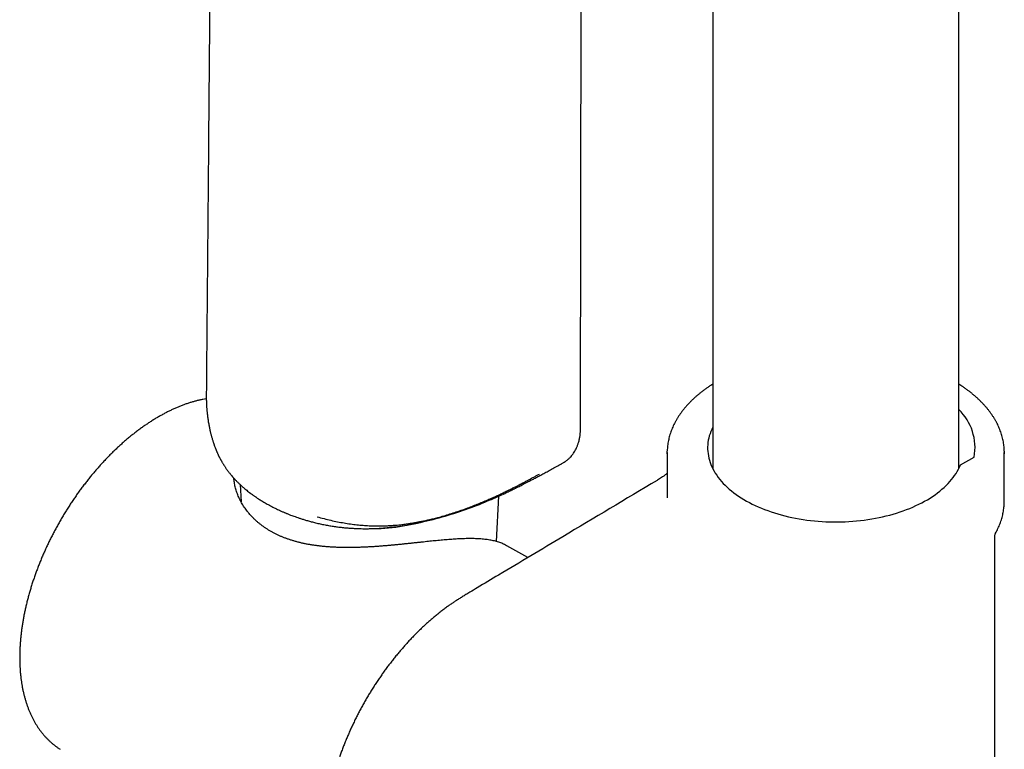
# Model space of a CAD drawing. Header units: millimetres. Extents: x 8 to 827, y 12 to 1643.
# Tile 13 of 134: x 685 to 772, y 424 to 489. Entities that reach past the tile are written whole.
import ezdxf

# ---------------------------------------------------------------- set-up
doc = ezdxf.new("R2010")
doc.units = ezdxf.units.MM

msp = doc.modelspace()

# ---------------------------------------------------------------- linework, layer by layer
at = {"color": 7, "linetype": 'Continuous', "lineweight": 30}
for p, q in [((768.127, 449.357), (768.127, 654.804)), ((746.227, 567.624), (746.227, 449.357)), ((734.464, 453.366), (734.58, 541.211)), ((742.177, 450.79), (742.177, 446.758)), ((772.177, 446.477), (772.177, 450.79)), ((732.797, 449.799), (732.792, 449.797)), ((768.275, 449.682), (769.495, 450.385)), ((704.17, 447.93), (704.252, 446.402)), ((726.97, 442.869), (727.185, 446.919)), ((742.179, 446.758), (742.179, 446.755)), ((771.336, 358.845), (771.336, 443.375)), ((727.889, 442.495), (727.886, 442.496)), ((729.771, 441.437), (727.89, 442.497))]:
    msp.add_line(p, q, dxfattribs=at)
at = {"color": 7, "linetype": 'Continuous', "lineweight": 30, "flags": 128}
for points in [[(746.227, 453.039), (746.138, 452.852), (746.056, 452.659), (745.985, 452.465), (745.924, 452.27), (745.873, 452.074), (745.833, 451.877), (745.803, 451.679), (745.783, 451.481), (745.773, 451.283), (745.774, 451.085), (745.785, 450.886), (745.806, 450.688), (745.838, 450.491), (745.88, 450.294), (745.932, 450.098), (745.995, 449.903), (746.067, 449.709), (746.15, 449.517), (746.243, 449.326), (746.345, 449.136), (746.458, 448.949), (746.58, 448.764), (746.712, 448.58), (746.853, 448.4), (747.004, 448.221), (747.164, 448.046), (747.333, 447.873), (747.511, 447.704), (747.698, 447.537), (747.893, 447.374), (748.097, 447.214), (748.309, 447.058), (748.529, 446.906), (748.756, 446.757), (748.992, 446.613), (749.235, 446.473), (749.485, 446.337), (749.742, 446.205), (750.006, 446.078), (750.276, 445.956), (750.553, 445.838), (750.836, 445.725), (751.124, 445.618), (751.418, 445.515), (751.717, 445.417), (752.021, 445.325), (752.33, 445.238), (752.643, 445.157), (752.96, 445.08), (753.281, 445.01), (753.606, 444.945), (753.934, 444.886), (754.265, 444.832), (754.598, 444.784), (754.934, 444.742), (755.272, 444.706), (755.611, 444.676), (755.952, 444.652), (756.294, 444.634), (756.637, 444.621), (756.981, 444.615), (757.324, 444.614), (757.668, 444.62), (758.011, 444.632), (758.353, 444.649), (758.694, 444.672), (759.034, 444.702), (759.372, 444.737), (759.708, 444.778), (760.042, 444.825), (760.373, 444.878), (760.701, 444.936), (761.027, 445), (761.348, 445.07), (761.666, 445.145), (761.98, 445.226), (762.289, 445.312), (762.594, 445.404), (762.894, 445.501), (763.188, 445.603), (763.478, 445.71), (763.761, 445.822), (764.039, 445.939), (764.31, 446.06), (764.575, 446.187), (764.833, 446.318), (765.084, 446.453), (765.328, 446.593), (765.564, 446.737), (765.793, 446.884), (766.015, 447.036), (766.228, 447.192), (766.433, 447.351), (766.629, 447.514), (766.817, 447.68), (766.996, 447.849), (767.167, 448.021), (767.328, 448.196), (767.48, 448.374), (767.622, 448.555), (767.756, 448.737), (767.879, 448.922), (767.993, 449.11), (768.097, 449.299), (768.191, 449.489), (768.275, 449.682), (768.275, 449.682)], [(742.178, 450.674), (742.178, 450.704), (742.179, 450.916)], [(772.176, 450.91), (772.177, 450.761), (772.176, 450.668)]]:
    msp.add_lwpolyline(points, dxfattribs=at)
at = {"color": 7, "linetype": 'Continuous', "lineweight": 30}
for centre, radius, start, end in [((764.847, 451.22), 4.722, 349.82209, 46.00429), ((715.792, 461.265), 17.252, 269.73396, 287.39645)]:
    msp.add_arc(centre, radius, start, end, dxfattribs=at)
for centre, major_axis, ratio, start_param, end_param in [((757.284, 446.058), (12.249, 0.093), 0.582304, 0.475205, 0.479413), ((757.177, 446.404), (15, 0.111), 0.582138, 6.264589, 6.278896)]:
    msp.add_ellipse(centre, major_axis=major_axis, ratio=ratio, start_param=start_param, end_param=end_param, dxfattribs=at)
for points, knots in [([(701.752, 525.261), (701.686, 517.418), (701.558, 502.331), (701.397, 483.728), (701.287, 471.035), (701.237, 465.324), (701.214, 462.77), (701.192, 460.249), (701.172, 457.991), (701.156, 456.091)], [0, 0, 0, 0, 0.340207, 0.654441, 0.806803, 0.890683, 0.902084, 0.917599, 1, 1, 1, 1]), ([(746.227, 456.871), (746.167, 456.833), (746.02, 456.741), (745.796, 456.59), (745.554, 456.42), (745.319, 456.246), (745.092, 456.068), (744.872, 455.887), (744.66, 455.702), (744.455, 455.514), (744.259, 455.323), (744.071, 455.129), (743.891, 454.932), (743.72, 454.733), (743.557, 454.53), (743.403, 454.326), (743.257, 454.119), (743.121, 453.909), (742.993, 453.698), (742.875, 453.485), (742.765, 453.27), (742.665, 453.054), (742.574, 452.837), (742.492, 452.618), (742.42, 452.398), (742.357, 452.177), (742.304, 451.956), (742.259, 451.734), (742.224, 451.511), (742.199, 451.288), (742.184, 451.093), (742.181, 450.972), (742.18, 450.925)], [0, 0, 0, 0, 0.024349, 0.05888, 0.093411, 0.127939, 0.162461, 0.196974, 0.231476, 0.265961, 0.300427, 0.334867, 0.369279, 0.403656, 0.437992, 0.472284, 0.506524, 0.540708, 0.574831, 0.608889, 0.642877, 0.676793, 0.710636, 0.744405, 0.778102, 0.811728, 0.845289, 0.878789, 0.912237, 0.94564, 0.979008, 1, 1, 1, 1]), ([(772.174, 450.918), (772.173, 450.969), (772.17, 451.095), (772.154, 451.295), (772.129, 451.517), (772.094, 451.739), (772.049, 451.961), (771.996, 452.181), (771.933, 452.401), (771.861, 452.62), (771.779, 452.838), (771.689, 453.054), (771.589, 453.269), (771.481, 453.483), (771.363, 453.695), (771.236, 453.905), (771.1, 454.114), (770.956, 454.32), (770.802, 454.524), (770.64, 454.725), (770.47, 454.925), (770.291, 455.121), (770.104, 455.315), (769.908, 455.505), (769.705, 455.693), (769.493, 455.877), (769.274, 456.059), (769.047, 456.236), (768.813, 456.41), (768.572, 456.581), (768.343, 456.735), (768.192, 456.83), (768.127, 456.871)], [0, 0, 0, 0, 0.0230632, 0.0563558, 0.0896593, 0.122985, 0.156343, 0.1897431, 0.2231936, 0.2567017, 0.2902732, 0.3239123, 0.357622, 0.3914035, 0.4252567, 0.4591804, 0.493172, 0.5272283, 0.5613451, 0.5955177, 0.6297412, 0.6640102, 0.6983194, 0.7326638, 0.7670381, 0.8014377, 0.8358581, 0.8702952, 0.9047452, 0.9392049, 0.9736712, 1, 1, 1, 1]), ([(701.155, 456.08), (701.155, 456.032), (701.154, 455.947), (701.154, 455.83), (701.154, 455.735), (701.154, 455.64), (701.155, 455.53), (701.158, 455.385), (701.163, 455.219), (701.17, 455.044), (701.18, 454.882), (701.194, 454.667), (701.218, 454.393), (701.256, 454.051), (701.305, 453.699), (701.363, 453.352), (701.427, 453.018), (701.483, 452.764), (701.526, 452.582), (701.555, 452.467), (701.583, 452.355), (701.614, 452.241), (701.648, 452.117), (701.687, 451.984), (701.725, 451.86), (701.758, 451.752), (701.787, 451.663), (701.815, 451.581), (701.842, 451.503), (701.869, 451.425), (701.9, 451.34), (701.935, 451.246), (701.973, 451.149), (702.007, 451.063), (702.04, 450.981), (702.073, 450.903), (702.105, 450.829), (702.141, 450.747), (702.182, 450.658), (702.221, 450.574), (702.254, 450.505), (702.283, 450.445), (702.314, 450.383), (702.351, 450.311), (702.391, 450.234), (702.429, 450.164), (702.462, 450.103), (702.493, 450.046), (702.53, 449.981), (702.574, 449.904), (702.625, 449.819), (702.676, 449.736), (702.723, 449.66), (702.771, 449.586), (702.822, 449.507), (702.876, 449.428), (702.928, 449.353), (702.991, 449.263), (703.065, 449.161), (703.151, 449.047), (703.237, 448.937), (703.329, 448.822), (703.431, 448.7), (703.543, 448.571), (703.653, 448.45), (703.757, 448.339), (703.852, 448.241), (703.947, 448.145), (704.041, 448.052), (704.13, 447.968), (704.208, 447.895), (704.283, 447.826), (704.367, 447.751), (704.473, 447.658), (704.602, 447.548), (704.753, 447.424), (704.922, 447.29), (705.107, 447.15), (705.273, 447.029), (705.404, 446.936), (705.489, 446.878), (705.557, 446.831), (705.623, 446.787), (705.707, 446.731), (705.817, 446.659), (705.955, 446.572), (706.174, 446.436), (706.478, 446.257), (706.873, 446.039), (707.216, 445.863), (707.486, 445.732), (707.664, 445.649), (707.815, 445.58), (707.94, 445.524), (708.041, 445.48), (708.126, 445.444), (708.208, 445.409), (708.298, 445.372), (708.405, 445.328), (708.527, 445.279), (708.675, 445.221), (708.852, 445.154), (709.061, 445.078), (709.293, 444.996), (709.554, 444.909), (709.842, 444.818), (710.161, 444.724), (710.509, 444.628), (710.888, 444.532), (711.294, 444.439), (711.714, 444.353), (712.133, 444.277), (712.539, 444.213), (712.945, 444.157), (713.349, 444.111), (713.748, 444.074), (714.121, 444.047), (714.469, 444.029), (714.787, 444.017), (715.077, 444.012), (715.338, 444.01), (715.571, 444.011), (715.738, 444.014), (715.848, 444.017), (715.909, 444.018), (715.966, 444.02), (716.017, 444.022), (716.071, 444.024), (716.145, 444.026), (716.252, 444.031), (716.399, 444.038), (716.584, 444.048), (716.833, 444.065), (717.125, 444.088), (717.434, 444.117), (717.63, 444.138), (717.72, 444.148)], [0, 0, 0, 0, 0.005952, 0.010705, 0.014312, 0.017206, 0.021795, 0.027015, 0.034161, 0.041164, 0.047609, 0.05338, 0.066697, 0.080507, 0.094714, 0.109324, 0.122977, 0.135978, 0.140961, 0.145877, 0.150554, 0.15518, 0.160499, 0.166512, 0.172477, 0.176828, 0.180744, 0.184307, 0.187826, 0.191261, 0.194858, 0.199463, 0.204101, 0.208425, 0.212271, 0.215687, 0.218969, 0.222867, 0.227711, 0.232053, 0.235253, 0.238158, 0.241018, 0.244806, 0.249319, 0.253014, 0.255818, 0.258885, 0.262094, 0.266318, 0.271496, 0.276186, 0.280118, 0.284149, 0.288903, 0.293652, 0.298048, 0.30209, 0.309537, 0.316397, 0.3229, 0.33006, 0.337952, 0.346363, 0.355136, 0.361989, 0.368777, 0.375436, 0.381957, 0.388169, 0.393408, 0.397612, 0.403016, 0.409882, 0.418268, 0.427892, 0.438299, 0.449478, 0.461278, 0.467475, 0.472287, 0.475752, 0.479229, 0.483427, 0.490015, 0.497832, 0.50627, 0.525988, 0.546509, 0.567865, 0.577805, 0.586457, 0.593766, 0.599733, 0.604355, 0.60816, 0.611687, 0.615936, 0.620909, 0.626599, 0.633006, 0.641478, 0.650952, 0.661431, 0.672921, 0.685666, 0.699478, 0.714363, 0.730327, 0.747372, 0.764964, 0.782025, 0.798296, 0.813773, 0.830449, 0.846084, 0.860663, 0.874166, 0.886593, 0.897748, 0.907861, 0.916925, 0.924734, 0.9273, 0.929675, 0.93186, 0.933853, 0.935675, 0.938138, 0.942392, 0.948104, 0.955268, 0.963877, 0.977054, 0.98936, 1, 1, 1, 1]), ([(701.155, 455.575), (701.145, 455.573), (701.043, 455.558), (700.847, 455.52), (700.567, 455.461), (700.285, 455.392), (700.002, 455.315), (699.717, 455.23), (699.43, 455.136), (699.143, 455.033), (698.854, 454.923), (698.565, 454.804), (698.275, 454.677), (697.985, 454.542), (697.694, 454.399), (697.404, 454.248), (697.113, 454.089), (696.822, 453.922), (696.532, 453.748), (696.242, 453.566), (695.952, 453.377), (695.664, 453.181), (695.376, 452.977), (695.089, 452.766), (694.804, 452.549), (694.52, 452.324), (694.237, 452.093), (693.956, 451.855), (693.676, 451.611), (693.399, 451.36), (693.124, 451.103), (692.85, 450.84), (692.58, 450.571), (692.311, 450.297), (692.045, 450.016), (691.782, 449.73), (691.522, 449.439), (691.265, 449.143), (691.01, 448.842), (690.76, 448.535), (690.512, 448.225), (690.268, 447.909), (690.028, 447.589), (689.791, 447.265), (689.558, 446.937), (689.329, 446.605), (689.105, 446.27), (688.884, 445.931), (688.668, 445.588), (688.457, 445.243), (688.25, 444.894), (688.047, 444.543), (687.85, 444.188), (687.657, 443.832), (687.469, 443.473), (687.286, 443.113), (687.109, 442.75), (686.937, 442.386), (686.77, 442.02), (686.608, 441.653), (686.453, 441.284), (686.302, 440.915), (686.158, 440.545), (686.019, 440.175), (685.886, 439.804), (685.759, 439.433), (685.638, 439.062), (685.523, 438.692), (685.414, 438.321), (685.311, 437.952), (685.215, 437.583), (685.125, 437.215), (685.041, 436.848), (684.964, 436.483), (684.893, 436.119), (684.828, 435.757), (684.77, 435.396), (684.719, 435.038), (684.674, 434.683), (684.636, 434.329), (684.605, 433.979), (684.58, 433.631), (684.562, 433.286), (684.55, 432.945), (684.546, 432.606), (684.548, 432.272), (684.557, 431.941), (684.573, 431.614), (684.595, 431.291), (684.624, 430.973), (684.66, 430.659), (684.703, 430.349), (684.753, 430.044), (684.809, 429.745), (684.872, 429.45), (684.942, 429.161), (685.018, 428.877), (685.101, 428.599), (685.191, 428.327), (685.287, 428.061), (685.389, 427.801), (685.498, 427.547), (685.614, 427.299), (685.735, 427.059), (685.863, 426.825), (685.997, 426.597), (686.137, 426.377), (686.283, 426.164), (686.435, 425.959), (686.592, 425.76), (686.755, 425.569), (686.924, 425.386), (687.097, 425.21), (687.277, 425.042), (687.461, 424.882), (687.65, 424.73), (687.845, 424.586), (688.014, 424.469), (688.12, 424.403), (688.158, 424.379)], [0, 0, 0, 0, 0.000917, 0.009547, 0.018187, 0.026834, 0.035489, 0.04415, 0.052816, 0.061487, 0.070161, 0.078838, 0.087517, 0.096198, 0.10488, 0.113563, 0.122247, 0.13093, 0.139612, 0.148294, 0.156975, 0.165656, 0.174334, 0.183012, 0.191688, 0.200363, 0.209037, 0.217709, 0.22638, 0.235049, 0.243717, 0.252383, 0.261048, 0.269712, 0.278375, 0.287036, 0.295696, 0.304355, 0.313014, 0.321671, 0.330327, 0.338983, 0.347637, 0.356292, 0.364945, 0.373598, 0.382251, 0.390903, 0.399555, 0.408207, 0.416859, 0.42551, 0.434162, 0.442814, 0.451466, 0.460118, 0.46877, 0.477423, 0.486077, 0.49473, 0.503385, 0.51204, 0.520696, 0.529353, 0.538011, 0.54667, 0.555329, 0.56399, 0.572652, 0.581316, 0.589981, 0.598647, 0.607314, 0.615983, 0.624654, 0.633326, 0.642, 0.650675, 0.659352, 0.66803, 0.67671, 0.685392, 0.694074, 0.702759, 0.711444, 0.72013, 0.728817, 0.737505, 0.746192, 0.75488, 0.763567, 0.772253, 0.780937, 0.789619, 0.798298, 0.806973, 0.815644, 0.82431, 0.83297, 0.841622, 0.850266, 0.858901, 0.867525, 0.876139, 0.88474, 0.893328, 0.901903, 0.910464, 0.919009, 0.92754, 0.936057, 0.944558, 0.953046, 0.961521, 0.969984, 0.978437, 0.986881, 0.995317, 1, 1, 1, 1]), ([(732.797, 449.798), (732.835, 449.819), (732.903, 449.857), (732.991, 449.913), (733.057, 449.957), (733.112, 449.995), (733.18, 450.045), (733.267, 450.113), (733.394, 450.222), (733.538, 450.361), (733.694, 450.538), (733.834, 450.723), (733.958, 450.917), (734.067, 451.115), (734.148, 451.29), (734.205, 451.435), (734.246, 451.551), (734.288, 451.68), (734.32, 451.799), (734.344, 451.898), (734.358, 451.961), (734.369, 452.014), (734.379, 452.064), (734.389, 452.118), (734.401, 452.192), (734.415, 452.289), (734.428, 452.4), (734.438, 452.504), (734.445, 452.594), (734.45, 452.672), (734.454, 452.751), (734.458, 452.835), (734.461, 452.941), (734.463, 453.068), (734.464, 453.212), (734.464, 453.313), (734.464, 453.367)], [0, 0, 0, 0, 0.030154, 0.054299, 0.072362, 0.086133, 0.100588, 0.131542, 0.162846, 0.217515, 0.270918, 0.327407, 0.379882, 0.432792, 0.486269, 0.514777, 0.542843, 0.573111, 0.611611, 0.631185, 0.646161, 0.657588, 0.669725, 0.683079, 0.697694, 0.723894, 0.754039, 0.779613, 0.799571, 0.821731, 0.838022, 0.859293, 0.887093, 0.920453, 0.958381, 1, 1, 1, 1]), ([(727.532, 447.065), (727.555, 447.076), (727.652, 447.121), (727.814, 447.197), (728.013, 447.292), (728.191, 447.377), (728.331, 447.445), (728.433, 447.495), (728.501, 447.528), (728.553, 447.554), (728.604, 447.579), (728.667, 447.61), (728.751, 447.652), (728.862, 447.707), (729.002, 447.778), (729.174, 447.865), (729.372, 447.966), (729.597, 448.082), (729.848, 448.212), (730.125, 448.357), (730.427, 448.518), (730.755, 448.693), (731.108, 448.883), (731.487, 449.088), (731.892, 449.308), (732.324, 449.542), (732.627, 449.707), (732.786, 449.793), (732.792, 449.796)], [0, 0, 0, 0, 0.0122015, 0.0515007, 0.087202, 0.1193058, 0.1476671, 0.1632755, 0.1755359, 0.1844475, 0.1921998, 0.203794, 0.2194243, 0.2390858, 0.2663155, 0.298737, 0.3363424, 0.3791233, 0.427072, 0.4801811, 0.5384447, 0.6018579, 0.6704177, 0.744123, 0.8229881, 0.9070859, 0.9964329, 1, 1, 1, 1]), ([(711.03, 445.07), (711.229, 445.013), (711.623, 444.902), (712.223, 444.755), (712.817, 444.628), (713.404, 444.52), (713.983, 444.432), (714.549, 444.363), (715.098, 444.311), (715.628, 444.277), (716.138, 444.259), (716.63, 444.255), (717.073, 444.265), (717.469, 444.285), (717.813, 444.308), (718.132, 444.336), (718.414, 444.366), (718.656, 444.394), (718.861, 444.42), (719.033, 444.444), (719.173, 444.465), (719.28, 444.481), (719.353, 444.492), (719.402, 444.5), (719.449, 444.508), (719.516, 444.518), (719.605, 444.533), (719.709, 444.551), (719.821, 444.571), (720.002, 444.604), (720.26, 444.654), (720.602, 444.725), (720.971, 444.808), (721.361, 444.902), (721.806, 445.017), (722.302, 445.156), (722.849, 445.32), (723.411, 445.501), (723.986, 445.698), (724.529, 445.896), (725.038, 446.092), (725.51, 446.281), (725.974, 446.475), (726.417, 446.668), (726.846, 446.861), (727.261, 447.054), (727.661, 447.244), (728.027, 447.423), (728.361, 447.589), (728.612, 447.716), (728.788, 447.806), (728.893, 447.86), (728.983, 447.906), (729.056, 447.944), (729.113, 447.974), (729.15, 447.993), (729.176, 448.006), (729.201, 448.019), (729.237, 448.038), (729.293, 448.067), (729.373, 448.109), (729.478, 448.164), (729.604, 448.23), (729.752, 448.308), (729.921, 448.398), (730.11, 448.499), (730.321, 448.612), (730.552, 448.736), (730.714, 448.823), (730.798, 448.868)], [0, 0, 0, 0, 0.02984, 0.058997, 0.08744, 0.115134, 0.142043, 0.168135, 0.193378, 0.217267, 0.240293, 0.262459, 0.283864, 0.300144, 0.315923, 0.330485, 0.343425, 0.354218, 0.363543, 0.371404, 0.3778, 0.382733, 0.386205, 0.387722, 0.389585, 0.39265, 0.396914, 0.401861, 0.407041, 0.412452, 0.426991, 0.442969, 0.460379, 0.479106, 0.498598, 0.524415, 0.551399, 0.579569, 0.608933, 0.639488, 0.664319, 0.689855, 0.715726, 0.740391, 0.763658, 0.78848, 0.811606, 0.833046, 0.852804, 0.870881, 0.877917, 0.884338, 0.889757, 0.894173, 0.897586, 0.899996, 0.900806, 0.902283, 0.904495, 0.907441, 0.91251, 0.918885, 0.926565, 0.935548, 0.945836, 0.957427, 0.970319, 0.984511, 1, 1, 1, 1]), ([(742.177, 448.929), (742.137, 448.899), (742.032, 448.817), (741.864, 448.695), (741.675, 448.564), (741.494, 448.444), (741.362, 448.361), (741.29, 448.319), (741.277, 448.311)], [0, 0, 0, 0, 0.1326291, 0.348859, 0.5570312, 0.7584633, 0.9543047, 1, 1, 1, 1]), ([(727.886, 442.497), (727.852, 442.516), (727.765, 442.565), (727.62, 442.635), (727.449, 442.709), (727.27, 442.777), (727.084, 442.838), (726.89, 442.893), (726.691, 442.942), (726.485, 442.984), (726.271, 443.021), (726.05, 443.051), (725.823, 443.076), (725.592, 443.096), (725.358, 443.111), (725.121, 443.121), (724.881, 443.126), (724.638, 443.128), (724.393, 443.126), (724.146, 443.121), (723.897, 443.113), (723.645, 443.102), (723.39, 443.088), (723.129, 443.071), (722.864, 443.052), (722.594, 443.031), (722.321, 443.008), (722.045, 442.984), (721.767, 442.958), (721.488, 442.93), (721.205, 442.902), (720.918, 442.872), (720.626, 442.842), (720.331, 442.81), (720.032, 442.778), (719.73, 442.746), (719.424, 442.714), (719.117, 442.681), (718.806, 442.649), (718.494, 442.617), (718.179, 442.586), (717.861, 442.555), (717.541, 442.526), (717.219, 442.497), (716.894, 442.47), (716.567, 442.445), (716.239, 442.421), (715.909, 442.4), (715.578, 442.381), (715.246, 442.365), (714.913, 442.351), (714.582, 442.34), (714.252, 442.333), (713.924, 442.329), (713.596, 442.33), (713.268, 442.334), (712.941, 442.342), (712.616, 442.355), (712.292, 442.372), (711.972, 442.394), (711.655, 442.421), (711.342, 442.453), (711.033, 442.49), (710.729, 442.531), (710.431, 442.578), (710.139, 442.631), (709.852, 442.688), (709.569, 442.752), (709.29, 442.821), (709.014, 442.897), (708.744, 442.978), (708.48, 443.064), (708.224, 443.156), (707.975, 443.253), (707.731, 443.355), (707.493, 443.463), (707.26, 443.577), (707.033, 443.697), (706.812, 443.823), (706.596, 443.954), (706.387, 444.091), (706.186, 444.232), (705.99, 444.38), (705.8, 444.532), (705.615, 444.692), (705.438, 444.857), (705.269, 445.025), (705.108, 445.196), (704.955, 445.372), (704.808, 445.553), (704.668, 445.738), (704.536, 445.927), (704.412, 446.12), (704.296, 446.316), (704.189, 446.515), (704.09, 446.715), (704, 446.916), (703.919, 447.12), (703.846, 447.323), (703.783, 447.526), (703.729, 447.727), (703.684, 447.926), (703.649, 448.125), (703.621, 448.318), (703.61, 448.443), (703.605, 448.504)], [0, 0, 0, 0, 0.006825, 0.017328, 0.027959, 0.038716, 0.049588, 0.060549, 0.071572, 0.082367, 0.093593, 0.104809, 0.115941, 0.126948, 0.137801, 0.148486, 0.158996, 0.169332, 0.179495, 0.189493, 0.19933, 0.209014, 0.218554, 0.22819, 0.237768, 0.247308, 0.256793, 0.266204, 0.275522, 0.284731, 0.293826, 0.303061, 0.312284, 0.321502, 0.33072, 0.339942, 0.349169, 0.358405, 0.367612, 0.376854, 0.386104, 0.39537, 0.404664, 0.413996, 0.423377, 0.432815, 0.442242, 0.451701, 0.461228, 0.470801, 0.480395, 0.48998, 0.499524, 0.509041, 0.518631, 0.528258, 0.537912, 0.547586, 0.557267, 0.566945, 0.576606, 0.586241, 0.595839, 0.60539, 0.614886, 0.624319, 0.633682, 0.643042, 0.652515, 0.661991, 0.671445, 0.680857, 0.690208, 0.699483, 0.708681, 0.718016, 0.727346, 0.736684, 0.746041, 0.755432, 0.764871, 0.774367, 0.783602, 0.793223, 0.802885, 0.812555, 0.822194, 0.831769, 0.841333, 0.851109, 0.860915, 0.870761, 0.880659, 0.890618, 0.900645, 0.910537, 0.920589, 0.93066, 0.940721, 0.950742, 0.960699, 0.970587, 0.980641, 0.990558, 1, 1, 1, 1]), ([(741.276, 448.311), (738.479, 446.64), (733.778, 443.831), (728.443, 440.644), (725.684, 438.995), (724.712, 438.415), (724.266, 438.149), (723.94, 437.952), (723.643, 437.768), (723.371, 437.594), (723.117, 437.426), (722.868, 437.256), (722.604, 437.068), (722.325, 436.862), (722.033, 436.639), (721.746, 436.411), (721.461, 436.177), (721.177, 435.936), (720.896, 435.69), (720.618, 435.438), (720.341, 435.18), (720.067, 434.915), (719.795, 434.645), (719.526, 434.37), (719.26, 434.089), (718.996, 433.803), (718.735, 433.511), (718.478, 433.214), (718.223, 432.912), (717.971, 432.605), (717.721, 432.292), (717.475, 431.974), (717.233, 431.653), (716.995, 431.328), (716.761, 430.999), (716.531, 430.666), (716.304, 430.329), (716.082, 429.989), (715.865, 429.646), (715.652, 429.299), (715.444, 428.95), (715.241, 428.599), (715.043, 428.245), (714.85, 427.89), (714.662, 427.531), (714.478, 427.169), (714.299, 426.805), (714.126, 426.44), (713.958, 426.073), (713.795, 425.705), (713.638, 425.335), (713.486, 424.963), (713.34, 424.591), (713.2, 424.218), (713.065, 423.845), (712.937, 423.471), (712.815, 423.099), (712.7, 422.727), (712.591, 422.357), (712.488, 421.986), (712.392, 421.615), (712.301, 421.245), (712.218, 420.878), (712.141, 420.512), (712.07, 420.146), (712.005, 419.779), (711.947, 419.415), (711.896, 419.052), (711.851, 418.691), (711.814, 418.333), (711.783, 417.977), (711.759, 417.626), (711.742, 417.278), (711.732, 416.932), (711.729, 416.589), (711.733, 416.249), (711.744, 415.914), (711.762, 415.585), (711.787, 415.26), (711.818, 414.937), (711.857, 414.617), (711.903, 414.301), (711.957, 413.99), (712.017, 413.684), (712.084, 413.381), (712.158, 413.084), (712.24, 412.793), (712.328, 412.508), (712.422, 412.228), (712.524, 411.955), (712.632, 411.688), (712.747, 411.428), (712.868, 411.176), (712.995, 410.932), (713.128, 410.694), (713.268, 410.461), (713.415, 410.235), (713.568, 410.016), (713.726, 409.805), (713.89, 409.601), (714.06, 409.405), (714.235, 409.216), (714.416, 409.035), (714.602, 408.862), (714.793, 408.696), (714.99, 408.539), (715.168, 408.405), (715.285, 408.327), (715.331, 408.295)], [0, 0, 0, 0, 0.184065, 0.309337, 0.351185, 0.365522, 0.373374, 0.380479, 0.386842, 0.392684, 0.398148, 0.403326, 0.40881, 0.415316, 0.421627, 0.427946, 0.434264, 0.44057, 0.446856, 0.453111, 0.459385, 0.465659, 0.471919, 0.478172, 0.484422, 0.490673, 0.49693, 0.503163, 0.509411, 0.515681, 0.521965, 0.528251, 0.534527, 0.540783, 0.547012, 0.553299, 0.559569, 0.565828, 0.57208, 0.578332, 0.584586, 0.590848, 0.597052, 0.603272, 0.609518, 0.61578, 0.622048, 0.628311, 0.634556, 0.640805, 0.647097, 0.65338, 0.659657, 0.665935, 0.672216, 0.678507, 0.684791, 0.691005, 0.697248, 0.703512, 0.709787, 0.716063, 0.722326, 0.728509, 0.734829, 0.74114, 0.747447, 0.753756, 0.760068, 0.766389, 0.772725, 0.778997, 0.785276, 0.791575, 0.797884, 0.804191, 0.810484, 0.81675, 0.822923, 0.82924, 0.83555, 0.841856, 0.848162, 0.854472, 0.86079, 0.867143, 0.873419, 0.879704, 0.885985, 0.892254, 0.898499, 0.904711, 0.910883, 0.916995, 0.923131, 0.92928, 0.935433, 0.941575, 0.947696, 0.953782, 0.959817, 0.965895, 0.971942, 0.977964, 0.983967, 0.989958, 0.995943, 1, 1, 1, 1]), ([(717.457, 444.136), (717.62, 444.148), (718.36, 444.201), (719.857, 444.48), (721.891, 444.956), (723.989, 445.61), (725.864, 446.312), (726.986, 446.824), (727.502, 447.06)], [0, 0, 0, 0, 0.044191, 0.20074, 0.409365, 0.616898, 0.823868, 1, 1, 1, 1]), ([(771.396, 443.606), (771.432, 443.672), (771.508, 443.81), (771.612, 444.022), (771.71, 444.241), (771.799, 444.461), (771.878, 444.682), (771.949, 444.904), (772.01, 445.127), (772.061, 445.351), (772.103, 445.575), (772.136, 445.8), (772.159, 446.024), (772.172, 446.206), (772.174, 446.312), (772.174, 446.344)], [0, 0, 0, 0, 0.075818, 0.157562, 0.239138, 0.320543, 0.401777, 0.482842, 0.563746, 0.644498, 0.725111, 0.805603, 0.885992, 0.966302, 1, 1, 1, 1]), ([(771.337, 443.374), (771.337, 443.387), (771.337, 443.423), (771.347, 443.482), (771.367, 443.546), (771.385, 443.587), (771.396, 443.605), (771.397, 443.605)], [0, 0, 0, 0, 0.167585, 0.452242, 0.728224, 0.994636, 1, 1, 1, 1])]:
    msp.add_open_spline(points, degree=3, knots=knots, dxfattribs=at)

doc.saveas('drawing.dxf')
